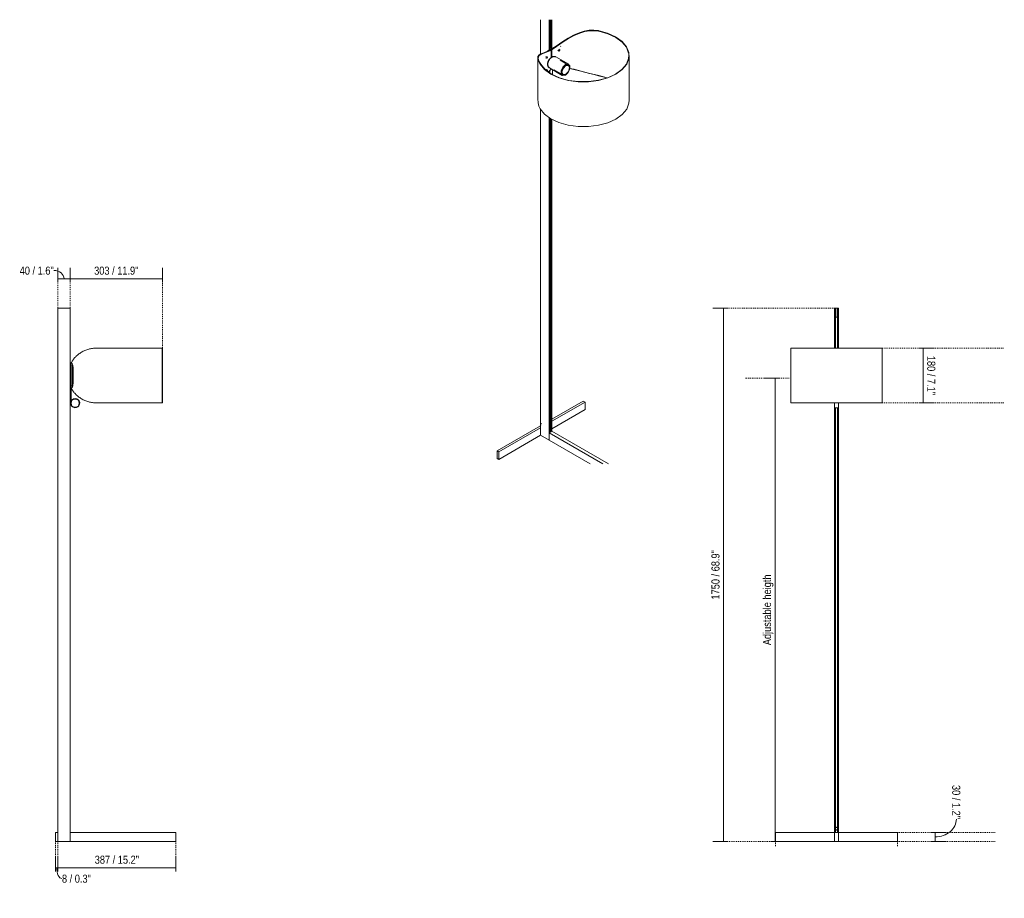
# Model space of a CAD drawing. Header units: millimetres. Extents: x -6717 to -3487, y -186 to 6812.
# Tile 1 of 2: x -6717 to -3487, y -186 to 2696. Entities that reach past the tile are written whole.
import ezdxf

# ---------------------------------------------------------------- set-up
doc = ezdxf.new("R2010")
doc.units = ezdxf.units.MM
doc.linetypes.add('Dash', pattern=[6, 3, -3])
doc.layers.add('A-ANNO-DIMS', color=7, linetype='Dash', lineweight=9, true_color=0xd2d2d2)
doc.layers.add('A-ANNO-DIMS-12', color=7, linetype='Continuous', lineweight=9)
doc.layers.add('E-LITE-EQPM', color=7, linetype='Continuous', lineweight=20)
doc.styles.add('Arial Narrow', font='ARIALN.TTF', dxfattribs={"height": 26.4})
doc.dimstyles.new('FARO_-_2_2mm_Arial_Narrow_mm_Inch_Left', dxfattribs={"dimscale": 304.8, "dimtxt": 27.018578, "dimasz": 0, "dimexe": 0.11811, "dimexo": 0.0625, "dimgap": 0.019685, "dimtad": 1, "dimdec": 0, "dimzin": 0, "dimdsep": 46, "dimtxsty": 'Arial Narrow', "dimblk1": 'NONE', "dimblk2": 'NONE', "dimsah": 1, "dimcen": 0.09, "dimadec": 0, "dimazin": 0, "dimtfac": 1, "dimtdec": 4, "dimtix": 1, "dimtmove": 1, "dimatfit": 3, "dimfxl": 0.03937, "dimfxlon": 1, "dimtvp": 1, "dimtolj": 1, "dimtzin": 0, "dimarcsym": 2})
doc.dimstyles.new('FARO_-_2_2mm_Arial_Narrow_mm_Inch_Left_1', dxfattribs={"dimscale": 304.8, "dimtxt": 27.018578, "dimasz": 0, "dimexe": 0.11811, "dimexo": 0.0625, "dimgap": 0.019685, "dimtad": 1, "dimdec": 0, "dimzin": 0, "dimdsep": 46, "dimtxsty": 'Arial Narrow', "dimblk1": 'NONE', "dimblk2": 'NONE', "dimsah": 1, "dimcen": 0.09, "dimadec": 0, "dimazin": 0, "dimtfac": 1, "dimtdec": 4, "dimtix": 1, "dimtmove": 0, "dimatfit": 3, "dimfxl": 0.03937, "dimfxlon": 1, "dimtvp": 1, "dimtolj": 1, "dimtzin": 0, "dimarcsym": 2})
doc.dimstyles.new('FARO_-_2_2mm_Arial_Narrow_mm_Inch_Right', dxfattribs={"dimscale": 304.8, "dimtxt": 27.018578, "dimasz": 0, "dimexe": 0.11811, "dimexo": 0.0625, "dimgap": 0.019685, "dimtad": 1, "dimdec": 0, "dimzin": 0, "dimdsep": 46, "dimtxsty": 'Arial Narrow', "dimblk1": 'NONE', "dimblk2": 'NONE', "dimsah": 1, "dimcen": 0.09, "dimadec": 0, "dimazin": 0, "dimtfac": 1, "dimtdec": 4, "dimtix": 1, "dimtmove": 0, "dimatfit": 3, "dimfxl": 0.03937, "dimfxlon": 1, "dimtvp": 1, "dimtolj": 1, "dimtzin": 0, "dimarcsym": 2})
doc.dimstyles.new('FARO_-_2_2mm_Arial_Narrow_mm_Inch_Right_1', dxfattribs={"dimscale": 304.8, "dimtxt": 27.018578, "dimasz": 0, "dimexe": 0.11811, "dimexo": 0.0625, "dimgap": 0.019685, "dimtad": 1, "dimdec": 0, "dimzin": 0, "dimdsep": 46, "dimtxsty": 'Arial Narrow', "dimblk1": 'NONE', "dimblk2": 'NONE', "dimsah": 1, "dimcen": 0.09, "dimadec": 0, "dimazin": 0, "dimtfac": 1, "dimtdec": 4, "dimtix": 1, "dimtmove": 1, "dimatfit": 3, "dimfxl": 0.03937, "dimfxlon": 1, "dimtvp": 1, "dimtolj": 1, "dimtzin": 0, "dimarcsym": 2})

# ---------------------------------------------------------------- blocks, each defined once
blk = doc.blocks.new('STANDUP - 57211-01 STAND UP Black and white floor lamp-460672-Alzado_PDF')
at = {"layer": 'E-LITE-EQPM'}
for p, q in [((-6591.7, 1750), (-6551.7, 1750)), ((-6591.7, 30), (-6591.7, 1750)), ((-6551.7, 0), (-6551.7, 1750)), ((-6248.9, 1619), (-6465.4, 1619)), ((-6249.5, 1440), (-6249.5, 1618)), ((-6248.9, 1439), (-6248.9, 1619)), ((-6551.7, 1570), (-6550.2, 1570)), ((-6548.3, 1570), (-6550.2, 1570)), ((-6550.2, 1570), (-6550.2, 1487.8)), ((-6548.9, 1564.1), (-6548.9, 1493.9)), ((-6546.8, 1570), (-6548.3, 1570)), ((-6550.2, 1525), (-6551.7, 1525)), ((-6543.6, 1508), (-6543.6, 1550)), ((-6542, 1550), (-6542, 1508)), ((-6551.7, 1515), (-6550.2, 1515)), ((-6550.2, 1490), (-6551.7, 1490)), ((-6550.2, 1487.3), (-6550.2, 1485)), ((-6550.1, 1488), (-6548.3, 1488)), ((-6548.7, 1485), (-6548.7, 1487.2)), ((-6548.3, 1488), (-6546.8, 1488)), ((-6550.2, 1485), (-6550.2, 1438)), ((-6548.7, 1444.5), (-6548.7, 1485)), ((-6592.4, 45.9), (-6592.4, 45.8)), ((-6592.4, 45.8), (-6592.4, 45.9)), ((-6592.4, 43.8), (-6592.4, 44.1)), ((-6592.4, 40), (-6592.4, 40)), ((-6592.4, 40), (-6592.4, 40)), ((-6592.4, 40), (-6592.4, 40)), ((-6592.4, 39), (-6592.4, 38)), ((-6592.4, 38), (-6592.4, 39)), ((-6591.7, 47.4), (-6591.9, 47.4)), ((-6591.9, 47.4), (-6591.9, 36.5)), ((-6591.9, 36.5), (-6591.7, 36.5)), ((-6591.7, 30), (-6600.1, 30)), ((-6600.1, 30), (-6600.1, 0)), ((-6591.7, 0), (-6591.7, 30)), ((-6551.7, 0), (-6591.7, 0)), ((-6551.6, 0), (-6551.6, 30)), ((-6205.1, 30), (-6551.6, 30)), ((-6205.1, 0), (-6551.6, 0)), ((-6205.1, 30), (-6205.1, 0)), ((-6591.7, 0), (-6600.1, 0))]:
    blk.add_line(p, q, dxfattribs=at)
at = {"layer": 'E-LITE-EQPM', "flags": 128}
for points in [[(-6547.9, 1534.4), (-6547.9, 1534.2), (-6547.9, 1533.9), (-6547.9, 1533.6), (-6547.9, 1533.3), (-6547.9, 1532.9), (-6547.9, 1532.6), (-6547.9, 1532.2), (-6547.9, 1531.8), (-6547.9, 1531.4), (-6547.9, 1530.9), (-6547.9, 1530.5)], [(-6547.9, 1522), (-6547.9, 1521.4), (-6547.9, 1520.8), (-6547.9, 1520.2), (-6547.9, 1519.5), (-6547.9, 1518.9), (-6547.9, 1518.3)], [(-6547.9, 1509.5), (-6547.9, 1509.3), (-6547.9, 1508.9), (-6547.9, 1508.4), (-6547.9, 1508), (-6547.9, 1507.6), (-6547.9, 1507.3), (-6547.9, 1506.9), (-6547.9, 1506.6), (-6547.9, 1506.3), (-6547.9, 1506), (-6547.9, 1505.7)], [(-6465.4, 1439), (-6433.7, 1439), (-6400.2, 1439), (-6366.6, 1439), (-6334.6, 1439), (-6305.9, 1439), (-6282, 1439), (-6263.9, 1439), (-6252.7, 1439), (-6248.9, 1439)], [(-6592.4, 46.1), (-6592.4, 46.2), (-6592.4, 46.3), (-6592.4, 46.3), (-6592.4, 46.4), (-6592.4, 46.5), (-6592.3, 46.6), (-6592.3, 46.6), (-6592.3, 46.7), (-6592.3, 46.8), (-6592.2, 46.9), (-6592.2, 46.9), (-6592.2, 47), (-6592.1, 47.1), (-6592.1, 47.2), (-6592, 47.2), (-6592, 47.3), (-6591.9, 47.4), (-6591.9, 47.4), (-6591.9, 47.4)], [(-6592.4, 44.7), (-6592.4, 44.8), (-6592.4, 44.9), (-6592.4, 45), (-6592.4, 45.1), (-6592.4, 45.2), (-6592.4, 45.3), (-6592.4, 45.4), (-6592.4, 45.5), (-6592.4, 45.6), (-6592.4, 45.7), (-6592.4, 45.7), (-6592.4, 45.8), (-6592.4, 45.9), (-6592.4, 45.9), (-6592.4, 45.9), (-6592.4, 46), (-6592.4, 46), (-6592.4, 46), (-6592.4, 46.1), (-6592.4, 46.1), (-6592.4, 46.1), (-6592.4, 46.1)], [(-6592.4, 46.1), (-6592.4, 46.1), (-6592.4, 46.1), (-6592.4, 46.1), (-6592.4, 46), (-6592.4, 46), (-6592.4, 46), (-6592.4, 45.9), (-6592.4, 45.9), (-6592.4, 45.8), (-6592.4, 45.8), (-6592.4, 45.7), (-6592.4, 45.6), (-6592.4, 45.5), (-6592.4, 45.5), (-6592.4, 45.4), (-6592.4, 45.3), (-6592.4, 45.2), (-6592.4, 45.1), (-6592.4, 45), (-6592.4, 44.8), (-6592.4, 44.7), (-6592.4, 44.6), (-6592.4, 44.5), (-6592.4, 44.3), (-6592.4, 44.2), (-6592.4, 44.1), (-6592.4, 43.9), (-6592.4, 43.8), (-6592.4, 43.6), (-6592.4, 43.5), (-6592.4, 43.3), (-6592.4, 43.2), (-6592.4, 43), (-6592.4, 42.8), (-6592.4, 42.7), (-6592.4, 42.5), (-6592.4, 42.3), (-6592.4, 42.2), (-6592.4, 42), (-6592.4, 41.8), (-6592.4, 41.7), (-6592.4, 41.5), (-6592.4, 41.4), (-6592.4, 41.2), (-6592.4, 41), (-6592.4, 40.9), (-6592.4, 40.7), (-6592.4, 40.6), (-6592.4, 40.4), (-6592.4, 40.3), (-6592.4, 40.1), (-6592.4, 40), (-6592.4, 39.8), (-6592.4, 39.7), (-6592.4, 39.5), (-6592.4, 39.4), (-6592.4, 39.3), (-6592.4, 39.2), (-6592.4, 39), (-6592.4, 38.9), (-6592.4, 38.8), (-6592.4, 38.7), (-6592.4, 38.6), (-6592.4, 38.5), (-6592.4, 38.4), (-6592.4, 38.4), (-6592.4, 38.3), (-6592.4, 38.2), (-6592.4, 38.1), (-6592.4, 38.1), (-6592.4, 38), (-6592.4, 38), (-6592.4, 38), (-6592.4, 37.9), (-6592.4, 37.9), (-6592.4, 37.9), (-6592.4, 37.9), (-6592.4, 37.9), (-6592.4, 37.9)], [(-6592.4, 40.9), (-6592.4, 41.1), (-6592.4, 41.3), (-6592.4, 41.4), (-6592.4, 41.6), (-6592.4, 41.8), (-6592.4, 41.9)], [(-6592.4, 37.9), (-6592.4, 37.9), (-6592.4, 37.9), (-6592.4, 37.9), (-6592.4, 37.9), (-6592.4, 37.9), (-6592.4, 38), (-6592.4, 38), (-6592.4, 38.1), (-6592.4, 38.1), (-6592.4, 38.2), (-6592.4, 38.2), (-6592.4, 38.3), (-6592.4, 38.4), (-6592.4, 38.5), (-6592.4, 38.6), (-6592.4, 38.7), (-6592.4, 38.8), (-6592.4, 38.9), (-6592.4, 39), (-6592.4, 39.1), (-6592.4, 39.2), (-6592.4, 39.3), (-6592.4, 39.5), (-6592.4, 39.6), (-6592.4, 39.7)], [(-6591.9, 36.5), (-6591.9, 36.6), (-6592, 36.6), (-6592, 36.7), (-6592.1, 36.7), (-6592.1, 36.8), (-6592.1, 36.9), (-6592.2, 37), (-6592.2, 37), (-6592.3, 37.1), (-6592.3, 37.2), (-6592.3, 37.3), (-6592.3, 37.3), (-6592.3, 37.4), (-6592.4, 37.5), (-6592.4, 37.6), (-6592.4, 37.7), (-6592.4, 37.7), (-6592.4, 37.8), (-6592.4, 37.9)]]:
    blk.add_lwpolyline(points, dxfattribs=at)
at = {"layer": 'E-LITE-EQPM'}
for radius, start, end in [(15, 180, 154.1581), (13.5, 0, 180), (13.5, 180, 0)]:
    blk.add_arc((-6535.2, 1438), radius, start, end, dxfattribs=at)
for points in [[(-6490.7, 1615.6), (-6495.2, 1614.4), (-6503.6, 1611.6), (-6511, 1607.6), (-6514.4, 1605.4)], [(-6465.4, 1619), (-6469.9, 1618.8), (-6478.7, 1618.1), (-6486.8, 1616.6), (-6490.7, 1615.6)], [(-6514.4, 1605.4), (-6518.4, 1602.9), (-6525.9, 1597.8), (-6535, 1589.6), (-6539.6, 1584), (-6541.5, 1581.1)], [(-6550.2, 1487.3), (-6550.2, 1487.4), (-6550.2, 1487.7), (-6550.1, 1487.9), (-6550.1, 1488), (-6550.1, 1488)], [(-6548.6, 1488), (-6548.6, 1488), (-6548.6, 1487.9), (-6548.7, 1487.7), (-6548.7, 1487.4), (-6548.7, 1487.2)], [(-6541.5, 1476.8), (-6539.6, 1473.9), (-6535, 1468.3), (-6525.9, 1460.1), (-6518.4, 1455), (-6514.4, 1452.5)], [(-6514.4, 1452.5), (-6511, 1450.3), (-6503.6, 1446.4), (-6495.2, 1443.5), (-6490.7, 1442.3)], [(-6490.7, 1442.3), (-6486.8, 1441.3), (-6478.7, 1439.8), (-6469.9, 1439.1), (-6465.4, 1439)]]:
    blk.add_open_spline(points, degree=3, dxfattribs=at)
for points, knots in [([(-6541.5, 1581.1), (-6542.8, 1579.1), (-6545.1, 1575.6), (-6547.4, 1572), (-6548.2, 1570.4), (-6548.5, 1569.8)], [0, 0, 0, 0, 0.3333333, 0.6666667, 0.9210966, 0.9210966, 0.9210966, 0.9210966]), ([(-6543.6, 1550), (-6543.6, 1551.5), (-6543.7, 1554.5), (-6544.1, 1558.8), (-6544.8, 1562.6), (-6545.8, 1566.3), (-6547.1, 1569.2), (-6547.9, 1569.9), (-6548.3, 1570)], [0, 0, 0, 0, 0.142857, 0.285714, 0.428571, 0.571429, 0.785714, 1, 1, 1, 1]), ([(-6546.8, 1570), (-6546.5, 1570), (-6546, 1569.6), (-6545.3, 1568.6), (-6545, 1567.8), (-6544.9, 1567.7)], [0, 0, 0, 0, 0.1428571, 0.2857143, 0.3097412, 0.3097412, 0.3097412, 0.3097412]), ([(-6544.9, 1567.5), (-6544.3, 1566.3), (-6543.3, 1563.1), (-6542.2, 1556.8), (-6542, 1552.3), (-6542, 1550)], [0.3187561, 0.3187561, 0.3187561, 0.3187561, 0.5714286, 0.7857143, 1, 1, 1, 1]), ([(-6548.5, 1488.1), (-6548.2, 1487.5), (-6547.4, 1486), (-6545.1, 1482.3), (-6542.8, 1478.8), (-6541.5, 1476.8)], [0.0789733, 0.0789733, 0.0789733, 0.0789733, 0.3333333, 0.6666667, 1, 1, 1, 1]), ([(-6548.3, 1488), (-6548.1, 1488), (-6547.5, 1488.3), (-6546.3, 1490.3), (-6544.9, 1494.5), (-6543.8, 1501.2), (-6543.6, 1505.6), (-6543.6, 1508)], [0, 0, 0, 0, 0.142857, 0.285714, 0.571429, 0.785714, 1, 1, 1, 1]), ([(-6544.9, 1490.3), (-6545.1, 1489.8), (-6545.8, 1488.5), (-6546.4, 1488), (-6546.8, 1488)], [0.6903525, 0.6903525, 0.6903525, 0.6903525, 0.7857143, 1, 1, 1, 1]), ([(-6542, 1508), (-6542, 1506.4), (-6542.1, 1503.4), (-6542.6, 1499.1), (-6543.3, 1495.3), (-6544.1, 1492.4), (-6544.6, 1490.9), (-6544.9, 1490.4)], [0, 0, 0, 0, 0.1428571, 0.2857143, 0.4285714, 0.5714286, 0.6809714, 0.6809714, 0.6809714, 0.6809714])]:
    blk.add_open_spline(points, degree=3, knots=knots, dxfattribs=at)
blk = doc.blocks.new('STANDUP - 57211-01 STAND UP Black and white floor lamp-460672-00 Isometrico PDF')
at = {"layer": 'E-LITE-EQPM', "lineweight": 15}
for p, q in [((-7013.9, 2583.9), (-7013.9, 2696.3)), ((-6985.6, 2596.9), (-6985.6, 2696.3)), ((-6983.1, 2598.4), (-6983.1, 2696.3)), ((-6980.1, 2602.7), (-6980.1, 2696.3)), ((-6979, 2602), (-6979, 2696.3)), ((-6976.4, 2696.3), (-6976.4, 2602.3)), ((-6886, 2653.1), (-6886.9, 2653.6)), ((-6885.3, 2652.4), (-6885, 2652.2)), ((-6824.9, 2660.5), (-6823.3, 2659.6)), ((-6823.2, 2658.7), (-6822.5, 2658.3)), ((-6940.1, 2624.3), (-6940.9, 2624.8)), ((-6939.7, 2623.7), (-6939.4, 2623.5)), ((-7006.7, 2586.7), (-7005.9, 2586.3)), ((-7005.9, 2585.2), (-7006.1, 2585.3)), ((-6984.2, 2596.5), (-6986.6, 2595)), ((-6974.6, 2603.3), (-6985.3, 2597.1)), ((-6984.4, 2595.9), (-6984.2, 2596)), ((-6984.2, 2596.5), (-6973.5, 2602.7)), ((-6984.2, 2596), (-6984.2, 2596.5)), ((-6983.1, 2599.8), (-6981.8, 2599.1)), ((-6981.8, 2599.1), (-6978.1, 2601.3)), ((-6978.1, 2601.3), (-6980.2, 2602.5)), ((-6979.5, 2595.7), (-6980.1, 2596)), ((-6979.3, 2596.7), (-6980, 2597.2)), ((-6978.7, 2572.6), (-6978.7, 2593.9)), ((-6977.3, 2594.7), (-6977.3, 2573.6)), ((-6973.5, 2602.7), (-6970.7, 2604.2)), ((-6973.5, 2602.7), (-6973.5, 2602.2)), ((-6973.5, 2602.2), (-6973.3, 2602.3)), ((-6956.8, 2596.1), (-6953.8, 2593.5)), ((-6954.2, 2594.6), (-6952.1, 2593.3)), ((-6950.5, 2597.3), (-6953.4, 2599.9)), ((-6952.2, 2593.3), (-6951.8, 2593.4)), ((-6950.1, 2595.3), (-6950.1, 2595.7)), ((-6947.7, 2608.8), (-6948.8, 2609.4)), ((-7022.9, 2571.6), (-7022.9, 2438.3)), ((-7022.3, 2575.4), (-7021.4, 2574.9)), ((-7022.3, 2570.6), (-7022.3, 2439.4)), ((-7021.1, 2573.6), (-7021.5, 2573.9)), ((-7020, 2562.8), (-7017.6, 2557)), ((-6998.1, 2571.3), (-6993.6, 2569.5)), ((-6991.8, 2574.3), (-6996.3, 2576)), ((-6994.1, 2570.7), (-6992.7, 2569.8)), ((-6993.1, 2569.6), (-6992.5, 2569.9)), ((-6991.2, 2573.3), (-6991.5, 2573.9)), ((-6921.6, 2550), (-6964, 2574.5)), ((-6921.9, 2547.6), (-6949.9, 2563.8)), ((-6723.5, 2432.3), (-6723.5, 2577.6)), ((-6722.9, 2431.5), (-6722.9, 2578.5)), ((-7015, 2550.7), (-7013.4, 2549.8)), ((-6991.8, 2531.8), (-6996.3, 2533.5)), ((-6991.2, 2530.8), (-6991.5, 2531.4)), ((-6989.4, 2524.8), (-6983.5, 2530.1)), ((-6989.2, 2524.7), (-6983.7, 2529.5)), ((-6985.6, 2522.3), (-6985.6, 2527.7)), ((-6985, 2538.1), (-6942.6, 2513.6)), ((-6984.6, 2528.7), (-6984.5, 2528.2)), ((-6984.5, 2528.2), (-6984.5, 2521.6)), ((-6983.5, 2521), (-6983.5, 2527.6)), ((-6974.3, 2532.2), (-6974.3, 2515.5)), ((-6968.7, 2531.3), (-6940.6, 2515.1)), ((-6932.1, 2515.3), (-6931.1, 2516.1)), ((-6795.7, 2505), (-6823.3, 2512.6)), ((-6822.5, 2513), (-6794.8, 2505.3)), ((-7013.9, 1357.1), (-7013.9, 2402.1)), ((-6985.6, 1316.3), (-6985.6, 2374.5)), ((-6983.1, 1342.3), (-6983.1, 2372.8)), ((-6980.1, 1343.9), (-6980.1, 2370.9)), ((-6979, 1344.6), (-6979, 2370.3)), ((-6976.4, 2368.9), (-6976.4, 1346.1)), ((-6976.4, 1385.6), (-6873.8, 1444.9)), ((-6867.9, 1441.4), (-6976.4, 1378.8)), ((-6873.8, 1444.9), (-6867.9, 1441.4)), ((-6867.9, 1441.4), (-6867.9, 1416.9)), ((-6867.9, 1416.9), (-6976.4, 1354.3)), ((-7156.6, 1281.6), (-7013.9, 1364)), ((-7013.9, 1357.1), (-7150.7, 1278.1)), ((-7013.9, 1357.1), (-7013.9, 1332.6)), ((-7012.1, 1364.9), (-7011.6, 1364.6)), ((-7013.9, 1332.6), (-7150.7, 1253.6)), ((-6985.6, 1316.3), (-7013.9, 1332.6)), ((-6985.5, 1340.8), (-6976.3, 1346.1)), ((-6985.5, 1316.3), (-6985.5, 1340.8)), ((-6809.1, 1238.9), (-6985.5, 1340.8)), ((-6976.3, 1346.1), (-6790.7, 1238.9)), ((-6851.5, 1238.9), (-6985.5, 1316.3)), ((-7150.7, 1278.1), (-7156.6, 1281.6)), ((-7156.6, 1281.6), (-7156.6, 1257.1)), ((-7150.7, 1253.6), (-7150.7, 1278.1)), ((-7150.7, 1253.6), (-7156.6, 1257.1))]:
    blk.add_line(p, q, dxfattribs=at)
for points in [[(-6940.9, 2624.8, 0), (-6923.7, 2636, 0), (-6905.7, 2645.7, 0), (-6886.9, 2653.6, 0)], [(-6886, 2653.1, 0), (-6904.8, 2645.2, 0), (-6922.9, 2635.5, 0), (-6940.1, 2624.3, 0)], [(-6885, 2652.2, 0), (-6903.9, 2644.3, 0), (-6922.1, 2634.7, 0), (-6939.4, 2623.5, 0)], [(-6886.9, 2653.6, 0), (-6870.7, 2658.8, 0), (-6854, 2661.6, 0)], [(-6852.9, 2660.9, 0), (-6869.6, 2658.2, 0), (-6886, 2653.1, 0)], [(-6851.9, 2659.9, 0), (-6868.7, 2657.2, 0), (-6885, 2652.2, 0)], [(-6854, 2661.6, 0), (-6839.4, 2662, 0), (-6824.9, 2660.5, 0)], [(-6823.3, 2659.6, 0), (-6838, 2661.2, 0), (-6852.9, 2660.9, 0)], [(-6822.5, 2658.3, 0), (-6837.1, 2660.1, 0), (-6851.9, 2659.9, 0)], [(-6766.9, 2517.2, 0), (-6745.8, 2532.5, 0), (-6731.2, 2550, 0), (-6723.8, 2569.1, 0), (-6724, 2588.6, 0), (-6731.7, 2607.5, 0), (-6746.5, 2625.1, 0), (-6767.8, 2640.2, 0), (-6794.3, 2652.2, 0), (-6824.9, 2660.5, 0)], [(-6823.3, 2659.6, 0), (-6793.3, 2651.2, 0), (-6767.3, 2639.1, 0), (-6746.6, 2624.1, 0), (-6732.2, 2606.7, 0), (-6724.9, 2588, 0)], [(-6725.2, 2586.9, 0), (-6732.4, 2605.6, 0), (-6746.6, 2622.8, 0), (-6767.1, 2637.9, 0), (-6792.8, 2649.9, 0), (-6822.5, 2658.3, 0)], [(-6973.3, 2602.3, 0), (-6962.8, 2609.3, 0), (-6952, 2616.9, 0), (-6940.9, 2624.8, 0)], [(-6940.1, 2624.3, 0), (-6951.2, 2616.4, 0), (-6962.1, 2608.9, 0), (-6972.6, 2601.9, 0)], [(-6939.4, 2623.5, 0), (-6950.6, 2615.6, 0), (-6961.6, 2608.1, 0), (-6972.2, 2601, 0)], [(-7022.3, 2575.4, 0), (-7019.3, 2580, 0), (-7014.1, 2583.8, 0), (-7006.7, 2586.7, 0)], [(-7005.9, 2586.3, 0), (-7013.3, 2583.3, 0), (-7018.5, 2579.5, 0), (-7021.4, 2574.9, 0)], [(-7005.9, 2585.2, 0), (-7013.2, 2582.2, 0), (-7018.3, 2578.3, 0), (-7021.1, 2573.6, 0)], [(-7006.7, 2586.7, 0), (-7000.5, 2588.9, 0), (-6993, 2591.9, 0), (-6984.4, 2595.9, 0)], [(-6983.7, 2595.5, 0), (-6992.3, 2591.5, 0), (-6999.7, 2588.4, 0), (-7005.9, 2586.3, 0)], [(-6983.5, 2594.5, 0), (-6992.2, 2590.4, 0), (-6999.6, 2587.3, 0), (-7005.9, 2585.2, 0)], [(-6992.4, 2592.2, 0), (-6991, 2593.3, 0), (-6985.3, 2597.1, 0)], [(-6981.6, 2596.6, 0), (-6982.7, 2596, 0), (-6983.7, 2595.5, 0)], [(-6981.3, 2595.6, 0), (-6982.4, 2595, 0), (-6983.5, 2594.5, 0)], [(-6978.3, 2594.5, 0), (-6978.4, 2595.3, 0), (-6978.6, 2596, 0), (-6979, 2596.5, 0), (-6979.5, 2596.8, 0), (-6980.2, 2597, 0), (-6980.8, 2596.9, 0), (-6981.6, 2596.6, 0)], [(-6978.7, 2593.9, 0), (-6978.8, 2594.5, 0), (-6979, 2595.1, 0), (-6979.3, 2595.5, 0), (-6979.7, 2595.8, 0), (-6980.2, 2595.9, 0), (-6980.8, 2595.8, 0), (-6981.3, 2595.6, 0)], [(-6974.9, 2600.4, 0), (-6975.7, 2599.9, 0), (-6976.4, 2599.1, 0), (-6977.1, 2598.3, 0), (-6977.6, 2597.3, 0), (-6978, 2596.4, 0), (-6978.2, 2595.4, 0), (-6978.3, 2594.5, 0)], [(-6974.6, 2599.5, 0), (-6975.2, 2599, 0), (-6975.8, 2598.4, 0), (-6976.3, 2597.8, 0), (-6976.7, 2597, 0), (-6977.1, 2596.2, 0), (-6977.2, 2595.4, 0), (-6977.3, 2594.7, 0)], [(-6972.6, 2601.9, 0), (-6973.8, 2601.2, 0), (-6974.9, 2600.4, 0)], [(-6965.1, 2607.8, 0), (-6967.9, 2606.6, 0), (-6974.6, 2603.3, 0)], [(-6972.2, 2601, 0), (-6973.4, 2600.2, 0), (-6974.6, 2599.5, 0)], [(-6950, 2596.2, 0), (-6952.1, 2597.4, 0), (-6954.2, 2594.6, 0)], [(-6950.1, 2595.7, 0), (-6951.8, 2596.7, 0), (-6953.4, 2594.4, 0)], [(-6953.4, 2594.4, 0), (-6951.8, 2593.4, 0), (-6950.1, 2595.7, 0)], [(-7021.8, 2564.8, 0), (-7022.9, 2570.9, 0), (-7022.3, 2575.4, 0)], [(-7021.4, 2574.9, 0), (-7021.9, 2570.3, 0), (-7020.6, 2564.1, 0)], [(-7015, 2550.7, 0), (-7019.1, 2558.2, 0), (-7021.8, 2564.8, 0)], [(-7021.1, 2573.6, 0), (-7021.5, 2569, 0), (-7020.1, 2562.9, 0)], [(-7020.6, 2564.1, 0), (-7017.8, 2557.4, 0), (-7013.4, 2549.8, 0)], [(-6991.3, 2573.1, 0), (-6992.7, 2574, 0), (-6994.1, 2570.7, 0)], [(-6991.1, 2572.7, 0), (-6992.2, 2573.3, 0), (-6993.3, 2570.7, 0)], [(-6993.3, 2570.7, 0), (-6992.2, 2570.1, 0), (-6991.1, 2572.7, 0)], [(-6985, 2538.1, 0), (-6985.7, 2538.5, 0), (-6986.2, 2538.9, 0), (-6986.8, 2539.4, 0), (-6987.3, 2539.9, 0), (-6987.8, 2540.4, 0), (-6988.3, 2541, 0), (-6988.7, 2541.6, 0), (-6989, 2542.2, 0), (-6989.4, 2542.8, 0), (-6989.7, 2543.4, 0), (-6989.9, 2544.1, 0), (-6990.2, 2544.7, 0), (-6990.4, 2545.4, 0), (-6990.5, 2546, 0), (-6990.7, 2546.7, 0), (-6990.8, 2547.4, 0), (-6990.9, 2548.1, 0), (-6990.9, 2548.8, 0), (-6990.9, 2549.5, 0), (-6990.9, 2550.2, 0), (-6990.9, 2550.9, 0), (-6990.9, 2551.6, 0), (-6990.8, 2552.3, 0), (-6990.7, 2553, 0), (-6990.6, 2553.7, 0), (-6990.5, 2554.4, 0), (-6990.3, 2555.1, 0), (-6990.2, 2555.8, 0), (-6990, 2556.5, 0), (-6989.8, 2557.2, 0), (-6989.5, 2557.9, 0), (-6989.3, 2558.6, 0), (-6989, 2559.3, 0), (-6988.7, 2560, 0), (-6988.4, 2560.7, 0), (-6988.1, 2561.3, 0), (-6987.8, 2562, 0), (-6987.5, 2562.7, 0), (-6987.1, 2563.3, 0), (-6986.7, 2564, 0), (-6986.3, 2564.6, 0), (-6985.9, 2565.2, 0), (-6985.5, 2565.9, 0), (-6985.1, 2566.5, 0), (-6984.6, 2567.1, 0), (-6984.1, 2567.6, 0), (-6983.7, 2568.2, 0), (-6983.2, 2568.8, 0), (-6982.7, 2569.3, 0), (-6982.2, 2569.8, 0), (-6981.7, 2570.3, 0), (-6981.1, 2570.8, 0), (-6980.6, 2571.3, 0), (-6980, 2571.8, 0), (-6979.5, 2572.2, 0), (-6978.9, 2572.6, 0), (-6978.3, 2573, 0), (-6977.7, 2573.4, 0), (-6977.2, 2573.7, 0)], [(-6984.6, 2538.8, 0), (-6985.2, 2539.2, 0), (-6985.8, 2539.6, 0), (-6986.3, 2540, 0), (-6986.8, 2540.5, 0), (-6987.2, 2541, 0), (-6987.6, 2541.5, 0), (-6988, 2542, 0), (-6988.4, 2542.6, 0), (-6988.7, 2543.2, 0), (-6988.9, 2543.7, 0), (-6989.2, 2544.3, 0), (-6989.4, 2545, 0), (-6989.6, 2545.6, 0), (-6989.8, 2546.2, 0), (-6989.9, 2546.9, 0), (-6990, 2547.5, 0), (-6990.1, 2548.2, 0), (-6990.1, 2548.8, 0), (-6990.1, 2549.5, 0), (-6990.1, 2550.2, 0), (-6990.1, 2550.8, 0), (-6990.1, 2551.5, 0), (-6990, 2552.2, 0), (-6989.9, 2552.9, 0), (-6989.8, 2553.5, 0), (-6989.7, 2554.2, 0), (-6989.6, 2554.9, 0), (-6989.4, 2555.6, 0), (-6989.2, 2556.3, 0), (-6989, 2557, 0), (-6988.8, 2557.6, 0), (-6988.5, 2558.3, 0), (-6988.3, 2559, 0), (-6988, 2559.7, 0), (-6987.7, 2560.3, 0), (-6987.4, 2561, 0), (-6987.1, 2561.6, 0), (-6986.7, 2562.3, 0), (-6986.4, 2562.9, 0), (-6986, 2563.6, 0), (-6985.6, 2564.2, 0), (-6985.2, 2564.8, 0), (-6984.8, 2565.4, 0), (-6984.4, 2566, 0), (-6984, 2566.6, 0), (-6983.5, 2567.1, 0), (-6983.1, 2567.7, 0), (-6982.6, 2568.2, 0), (-6982.1, 2568.7, 0), (-6981.6, 2569.3, 0), (-6981.1, 2569.8, 0), (-6980.6, 2570.2, 0), (-6980.1, 2570.7, 0), (-6979.5, 2571.1, 0), (-6979, 2571.6, 0), (-6978.4, 2572, 0), (-6977.9, 2572.3, 0), (-6977.3, 2572.7, 0), (-6976.8, 2573, 0)], [(-6964, 2574.5, 0), (-6964.7, 2574.8, 0), (-6965.3, 2575.1, 0), (-6966, 2575.4, 0), (-6966.7, 2575.6, 0), (-6967.4, 2575.7, 0), (-6968.1, 2575.9, 0), (-6968.8, 2575.9, 0), (-6969.6, 2575.9, 0), (-6970.3, 2575.9, 0), (-6970.9, 2575.9, 0), (-6971.6, 2575.8, 0), (-6972.3, 2575.6, 0), (-6973, 2575.5, 0), (-6973.7, 2575.3, 0), (-6974.3, 2575.1, 0), (-6974.9, 2574.8, 0), (-6975.6, 2574.6, 0), (-6976.2, 2574.3, 0), (-6976.8, 2573.9, 0), (-6977.2, 2573.7, 0)], [(-6964.4, 2573.8, 0), (-6965, 2574.1, 0), (-6965.6, 2574.4, 0), (-6966.3, 2574.6, 0), (-6966.9, 2574.8, 0), (-6967.6, 2575, 0), (-6968.2, 2575.1, 0), (-6968.9, 2575.1, 0), (-6969.6, 2575.1, 0), (-6970.2, 2575.1, 0), (-6970.9, 2575.1, 0), (-6971.5, 2575, 0), (-6972.2, 2574.9, 0), (-6972.8, 2574.7, 0), (-6973.4, 2574.5, 0), (-6974, 2574.3, 0), (-6974.6, 2574.1, 0), (-6975.2, 2573.8, 0), (-6975.8, 2573.5, 0), (-6976.4, 2573.2, 0), (-6976.8, 2573, 0)], [(-6723.9, 2578.5, 0), (-6724.9, 2568.7, 0), (-6732.3, 2550, 0), (-6746.8, 2532.7, 0), (-6767.6, 2517.6, 0)], [(-6728.1, 2558.4, 0), (-6725.3, 2567.8, 0), (-6724.3, 2577.7, 0)], [(-6766.9, 2517.2, 0), (-6793.3, 2505.1, 0), (-6823.7, 2496.6, 0), (-6856.7, 2492.4, 0), (-6890.5, 2492.4, 0), (-6923.3, 2496.9, 0), (-6953.7, 2505.5, 0), (-6979.9, 2517.7, 0), (-7000.7, 2533.1, 0), (-7015, 2550.7, 0)], [(-7013.4, 2549.8, 0), (-6998.9, 2532.5, 0), (-6978.1, 2517.5, 0), (-6952, 2505.5, 0), (-6921.9, 2497.2, 0), (-6889.4, 2493, 0), (-6856.1, 2493, 0), (-6823.6, 2497.3, 0), (-6793.6, 2505.6, 0), (-6767.6, 2517.6, 0)], [(-6991.3, 2530.7, 0), (-6992.7, 2531.5, 0), (-6994.1, 2528.5, 0)], [(-6991.1, 2530.2, 0), (-6992.2, 2530.9, 0), (-6993.3, 2528.3, 0)], [(-6993.3, 2528.3, 0), (-6992.2, 2527.6, 0), (-6991.1, 2530.2, 0)], [(-6983.5, 2527.6, 0), (-6983.5, 2528.1, 0), (-6983.7, 2528.5, 0), (-6983.9, 2528.8, 0), (-6984.2, 2529, 0)], [(-6983.7, 2529.5, 0), (-6982.7, 2530.3, 0), (-6981.6, 2531.1, 0)], [(-6983.5, 2530.1, 0), (-6982.4, 2530.9, 0), (-6981.3, 2531.7, 0)], [(-6981.6, 2531.1, 0), (-6980.8, 2531.7, 0), (-6980.2, 2532.4, 0), (-6979.5, 2533.3, 0), (-6979, 2534.3, 0), (-6978.8, 2534.8, 0)], [(-6981.3, 2531.7, 0), (-6980.8, 2532.2, 0), (-6980.2, 2532.8, 0), (-6979.7, 2533.5, 0), (-6979.3, 2534.3, 0), (-6979, 2534.9, 0)], [(-6932.1, 2548.3, 0), (-6942.2, 2537.7, 0), (-6946.4, 2523.6, 0), (-6942.2, 2514.3, 0), (-6932.1, 2515.3, 0)], [(-6932.1, 2549, 0), (-6940.9, 2540.7, 0), (-6946.3, 2529, 0), (-6946.3, 2518.4, 0), (-6940.9, 2512.9, 0), (-6932.1, 2514.7, 0)], [(-6931.2, 2546.6, 0), (-6940.6, 2536.7, 0), (-6944.5, 2523.7, 0), (-6940.6, 2515.1, 0), (-6931.2, 2516, 0)], [(-6931.2, 2545.6, 0), (-6940, 2536.4, 0), (-6943.6, 2524.2, 0), (-6940, 2516.2, 0), (-6931.2, 2517, 0)], [(-6932.1, 2514.7, 0), (-6923.4, 2523, 0), (-6918, 2534.7, 0), (-6918, 2545.3, 0), (-6923.4, 2550.7, 0), (-6932.1, 2549, 0)], [(-6917.9, 2539.1, 0), (-6917.8, 2540.1, 0), (-6922, 2549.3, 0), (-6932.1, 2548.3, 0)], [(-6931.2, 2516, 0), (-6921.9, 2525.9, 0), (-6918, 2539, 0), (-6921.9, 2547.6, 0), (-6931.2, 2546.6, 0)], [(-6931.2, 2517, 0), (-6922.5, 2526.3, 0), (-6918.9, 2538.5, 0), (-6922.5, 2546.5, 0), (-6931.2, 2545.6, 0)], [(-6918, 2535.6, 0), (-6904.8, 2532.8, 0), (-6886, 2528.2, 0)], [(-6917.9, 2536.3, 0), (-6903.9, 2533.4, 0), (-6885, 2528.8, 0)], [(-6886, 2528.2, 0), (-6869.7, 2523.7, 0), (-6852.9, 2519.5, 0)], [(-6885, 2528.8, 0), (-6868.6, 2524.2, 0), (-6851.9, 2519.9, 0)], [(-6851.9, 2519.9, 0), (-6837.1, 2516.4, 0), (-6822.5, 2513, 0)], [(-6852.9, 2519.5, 0), (-6838, 2516, 0), (-6823.3, 2512.6, 0)], [(-7022.9, 2438.6, 0), (-7022.9, 2436.4, 0), (-7021.8, 2423.3, 0)], [(-7021.8, 2423.3, 0), (-7019.1, 2413, 0), (-7015, 2403.7, 0)], [(-6722.9, 2431.9, 0), (-6723.8, 2422.1, 0), (-6731.2, 2403.1, 0), (-6745.8, 2385.5, 0), (-6766.9, 2370.2, 0)], [(-7015, 2403.7, 0), (-7000.7, 2386.1, 0), (-6979.9, 2370.8, 0), (-6953.7, 2358.5, 0), (-6923.3, 2349.9, 0), (-6890.5, 2345.5, 0), (-6856.7, 2345.4, 0), (-6823.7, 2349.7, 0), (-6793.3, 2358.1, 0), (-6766.9, 2370.2, 0)], [(-7013.2, 1367.9, 0), (-7013.2, 1368.1, 0), (-7013.2, 1368.3, 0), (-7013.2, 1368.5, 0), (-7013.1, 1368.7, 0), (-7013.1, 1368.9, 0), (-7013, 1369.1, 0), (-7013, 1369.3, 0), (-7012.9, 1369.5, 0), (-7012.9, 1369.7, 0), (-7012.8, 1369.9, 0), (-7012.7, 1370.1, 0), (-7012.6, 1370.3, 0), (-7012.5, 1370.5, 0), (-7012.5, 1370.6, 0), (-7012.4, 1370.8, 0), (-7012.3, 1371, 0), (-7012.2, 1371.2, 0), (-7012, 1371.4, 0), (-7011.9, 1371.6, 0), (-7011.8, 1371.7, 0), (-7011.7, 1371.9, 0), (-7011.6, 1372.1, 0), (-7011.5, 1372.3, 0)]]:
    blk.add_polyline3d(points, dxfattribs=at)
blk = doc.blocks.new('STANDUP - 57211-01 STAND UP Black and white floor lamp-460672-Frontal_PDF')
at = {"layer": 'E-LITE-EQPM'}
for p, q in [((-3327.4, 1750), (-3323.8, 1750)), ((-3327.4, 1619), (-3327.4, 1750)), ((-3323.8, 1619), (-3323.8, 1750)), ((-3323.7, 1750), (-3318.1, 1750)), ((-3323.7, 1720), (-3323.7, 1750)), ((-3318.1, 1750), (-3318.1, 1720)), ((-3318, 1750), (-3314.4, 1750)), ((-3318, 1619), (-3318, 1750)), ((-3314.4, 1750), (-3314.4, 1619)), ((-3318.1, 1720), (-3323.7, 1720)), ((-3470.9, 1619), (-3470.9, 1439)), ((-3320.9, 1619), (-3470.9, 1619)), ((-3470.3, 1618), (-3470.3, 1440)), ((-3320.9, 1619), (-3170.9, 1619)), ((-3171.5, 1440), (-3171.5, 1618)), ((-3170.9, 1439), (-3170.9, 1619)), ((-3327.4, 1423), (-3327.4, 1439)), ((-3327.4, 1423), (-3314.4, 1423)), ((-3327.4, 30), (-3327.4, 1423)), ((-3323.8, 30), (-3323.8, 1423)), ((-3318, 30), (-3318, 1423)), ((-3314.4, 1439), (-3314.4, 1423)), ((-3314.4, 1423), (-3314.4, 30)), ((-3520.9, 0), (-3520.9, 30)), ((-3327.4, 30), (-3520.9, 30)), ((-3327.4, 0), (-3520.9, 0)), ((-3314.4, 30), (-3327.4, 30)), ((-3327.4, 30), (-3327.4, 0)), ((-3327.4, 0), (-3314.4, 0)), ((-3120.9, 30), (-3314.4, 30)), ((-3314.4, 0), (-3314.4, 30)), ((-3120.9, 0), (-3314.4, 0)), ((-3120.9, 30), (-3120.9, 0))]:
    blk.add_line(p, q, dxfattribs=at)
at = {"layer": 'E-LITE-EQPM', "flags": 128}
for points in [[(-3470.9, 1439), (-3467.4, 1439), (-3456.5, 1439), (-3438.6, 1439), (-3414.9, 1439), (-3386.3, 1439), (-3354.5, 1439), (-3320.9, 1439)], [(-3170.9, 1439), (-3174.4, 1439), (-3185.4, 1439), (-3203.2, 1439), (-3227, 1439), (-3255.5, 1439), (-3287.4, 1439), (-3320.9, 1439)]]:
    blk.add_lwpolyline(points, dxfattribs=at)
at = {"layer": 'E-LITE-EQPM'}
for radius, start, end in [(4.53, 90, 131.5256), (3.98, 90, 138.7716), (3.98, 221.2284, 270), (4.53, 228.4744, 270), (4.53, 90, 130.1847), (4.53, 229.8153, 270), (4.53, 48.4744, 90), (4.53, 49.8153, 90), (3.98, 41.2284, 90), (3.98, 270, 318.7716), (4.53, 270, 311.5256), (4.53, 270, 310.1847)]:
    blk.add_arc((-3320.9, 42), radius, start, end, dxfattribs=at)
blk = doc.blocks.new('DIMBLOCK1-Alzado_PDF')
at = {"layer": 'A-ANNO-DIMS-12', "transparency": 16777216}
for p, q in [((-6591.7, 1834), (-6591.7, 1882)), ((-6551.7, 1834), (-6551.7, 1882)), ((-6591.7, 1846), (-6551.7, 1846)), ((-6591.7, 1846), (-6591.7, 1834)), ((-6551.7, 1846), (-6551.7, 1834))]:
    blk.add_line(p, q, dxfattribs=at)
blk.add_ellipse((-6605.3, 1846), major_axis=(33.6, 0), ratio=0.816505, start_param=0, end_param=1.570796, dxfattribs=at)
at = {"layer": 'A-ANNO-DIMS-12', "color": 0, "transparency": 16777216, "insert": (-6717.3, 1886.1), "char_height": 26.4, "width": 134.321, "attachment_point": 1, "line_spacing_factor": 0.974696, "style": 'Arial Narrow'}
blk.add_mtext('40 / 1.6"', dxfattribs=at)
blk = doc.blocks.new('_None')
blk = doc.blocks.new('DIMBLOCK2-Alzado_PDF')
at = {"layer": 'A-ANNO-DIMS-12', "transparency": 16777216}
for p, q in [((-6551.7, 1834), (-6551.7, 1882)), ((-6248.9, 1834), (-6248.9, 1882)), ((-6551.7, 1846), (-6248.9, 1846)), ((-6551.7, 1846), (-6551.7, 1834)), ((-6248.9, 1846), (-6248.9, 1834))]:
    blk.add_line(p, q, dxfattribs=at)
at = {"layer": 'A-ANNO-DIMS-12', "color": 0, "transparency": 16777216, "insert": (-6473, 1886.1), "char_height": 26.4, "width": 174.463, "attachment_point": 1, "line_spacing_factor": 0.974696, "style": 'Arial Narrow'}
blk.add_mtext('303 / 11.9"', dxfattribs=at)
blk = doc.blocks.new('DIMBLOCK3-Alzado_PDF')
at = {"layer": 'A-ANNO-DIMS-12', "transparency": 16777216}
for p, q in [((-6600.1, -86.7), (-6600.1, -50.6)), ((-6591.7, -86.7), (-6591.7, -50.6)), ((-6600.1, -86.6), (-6591.7, -86.6)), ((-6600.1, -86.6), (-6600.1, -98.6)), ((-6591.7, -86.6), (-6591.7, -98.6))]:
    blk.add_line(p, q, dxfattribs=at)
blk.add_ellipse((-6578.6, -86.6), major_axis=(0, 34.8), ratio=0.496672, start_param=1.570796, end_param=3.141593, dxfattribs=at)
at = {"layer": 'A-ANNO-DIMS-12', "color": 0, "transparency": 16777216, "insert": (-6578.6, -108.8), "char_height": 26.4, "width": 114.25, "attachment_point": 1, "line_spacing_factor": 0.974696, "style": 'Arial Narrow'}
blk.add_mtext('8 / 0.3"', dxfattribs=at)
blk = doc.blocks.new('DIMBLOCK4-Alzado_PDF')
at = {"layer": 'A-ANNO-DIMS-12', "transparency": 16777216}
for p, q in [((-6591.7, -86.7), (-6591.7, -50.6)), ((-6205.1, -86.7), (-6205.1, -50.6)), ((-6591.7, -86.6), (-6205.1, -86.6)), ((-6591.7, -86.6), (-6591.7, -98.6)), ((-6205.1, -86.6), (-6205.1, -98.6))]:
    blk.add_line(p, q, dxfattribs=at)
at = {"layer": 'A-ANNO-DIMS-12', "color": 0, "transparency": 16777216, "insert": (-6471.1, -46.5), "char_height": 26.4, "width": 174.463, "attachment_point": 1, "line_spacing_factor": 0.974696, "style": 'Arial Narrow'}
blk.add_mtext('387 / 15.2"', dxfattribs=at)
blk = doc.blocks.new('DIMBLOCK8-Frontal_PDF')
at = {"layer": 'A-ANNO-DIMS-12', "transparency": 16777216}
for p, q in [((-4395.7, 1750), (-4443.7, 1750)), ((-4407.7, 1750), (-4407.7, 0)), ((-4407.7, 1750), (-4395.7, 1750)), ((-4395.7, 0), (-4443.7, 0)), ((-4407.7, 0), (-4395.7, 0))]:
    blk.add_line(p, q, dxfattribs=at)
at = {"layer": 'A-ANNO-DIMS-12', "color": 0, "transparency": 16777216, "insert": (-4447.8, 793.9), "char_height": 26.4, "width": 194.534, "attachment_point": 1, "rotation": 90, "line_spacing_factor": 0.974696, "style": 'Arial Narrow'}
blk.add_mtext('1750 / 68.9"', dxfattribs=at)
blk = doc.blocks.new('DIMBLOCK9-Frontal_PDF')
at = {"layer": 'A-ANNO-DIMS-12', "transparency": 16777216}
for p, q in [((-4226.5, 1520), (-4274.5, 1520)), ((-4238.5, 1520), (-4238.5, 0)), ((-4238.5, 1520), (-4226.5, 1520)), ((-4238.5, 0), (-4250.5, 0)), ((-4238.6, 0), (-4202.5, 0))]:
    blk.add_line(p, q, dxfattribs=at)
at = {"layer": 'A-ANNO-DIMS-12', "color": 0, "transparency": 16777216, "insert": (-4278.7, 644), "char_height": 26.4, "width": 278.42, "attachment_point": 1, "rotation": 90, "line_spacing_factor": 0.974696, "style": 'Arial Narrow'}
blk.add_mtext('Adjustable heigth', dxfattribs=at)
blk = doc.blocks.new('DIMBLOCK10-Frontal_PDF')
at = {"layer": 'A-ANNO-DIMS-12', "transparency": 16777216}
for p, q in [((-3753.5, 1619), (-3765.5, 1619)), ((-3753.6, 1619), (-3717.5, 1619)), ((-3753.5, 1619), (-3753.5, 1439)), ((-3753.5, 1439), (-3765.5, 1439)), ((-3753.6, 1439), (-3717.5, 1439))]:
    blk.add_line(p, q, dxfattribs=at)
at = {"layer": 'A-ANNO-DIMS-12', "color": 0, "transparency": 16777216, "insert": (-3713.4, 1593.3), "char_height": 26.4, "width": 154.392, "attachment_point": 1, "rotation": 270, "line_spacing_factor": 0.974696, "style": 'Arial Narrow'}
blk.add_mtext('180 / 7.1"', dxfattribs=at)
blk = doc.blocks.new('DIMBLOCK11-Frontal_PDF')
at = {"layer": 'A-ANNO-DIMS-12', "transparency": 16777216}
for p, q in [((-3713.6, 30), (-3725.6, 30)), ((-3713.6, 0), (-3725.6, 0)), ((-3713.7, 30), (-3677.6, 30)), ((-3713.7, 0), (-3677.6, 0)), ((-3713.6, 30), (-3713.6, 0))]:
    blk.add_line(p, q, dxfattribs=at)
blk.add_ellipse((-3713.6, 73.5), major_axis=(-69.4, 0), ratio=0.842683, start_param=1.570796, end_param=3.141593, dxfattribs=at)
at = {"layer": 'A-ANNO-DIMS-12', "color": 0, "transparency": 16777216, "insert": (-3631.5, 185.4), "char_height": 26.4, "width": 134.321, "attachment_point": 1, "rotation": 270, "line_spacing_factor": 0.974696, "style": 'Arial Narrow'}
blk.add_mtext('30 / 1.2"', dxfattribs=at)

msp = doc.modelspace()

# ---------------------------------------------------------------- linework, layer by layer
at = {"layer": 'A-ANNO-DIMS'}
for p, q in [((-6591.7, 1750), (-6591.7, 1845)), ((-6551.7, 1750), (-6551.7, 1845)), ((-6248.9, 1619), (-6248.9, 1845)), ((-4044, 1750), (-4397.5, 1750)), ((-3888.5, 1619), (-3487, 1619)), ((-4192.5, 1520), (-4337.5, 1520)), ((-3887.5, 1439), (-3487, 1439)), ((-6600.1, 0), (-6600.1, -92.3)), ((-6205.1, 0), (-6205.1, -90)), ((-4237.5, 0), (-4397.5, 0)), ((-4237.5, 0), (-4237.5, -16.3)), ((-3837.5, 30), (-3517.5, 30)), ((-3837.5, 0), (-3837.5, -16.3)), ((-3837.5, 0), (-3517.5, 0)), ((-6591.7, 0), (-6591.7, -90))]:
    msp.add_line(p, q, dxfattribs=at)

# ---------------------------------------------------------------- block references
at = {"layer": 'E-LITE-EQPM', "lineweight": 15}
msp.add_blockref('STANDUP - 57211-01 STAND UP Black and white floor lamp-460672-00 Isometrico PDF', (2005.4, 0), dxfattribs=at)
at = {"layer": 'E-LITE-EQPM'}
for name, p in [('STANDUP - 57211-01 STAND UP Black and white floor lamp-460672-Alzado_PDF', (0, 0)), ('STANDUP - 57211-01 STAND UP Black and white floor lamp-460672-Frontal_PDF', (-716.5, 0))]:
    msp.add_blockref(name, p, dxfattribs=at)

# ---------------------------------------------------------------- dimensions: what is measured, and where the dimension line sits
at = {"layer": 'A-ANNO-DIMS', "linetype": 'Continuous'}
for base, p1, p2, override, picture, middle in [((-6551.7, 1846), (-6591.7, 1834), (-6551.7, 1834), {"dimpost": '<>', "dimfxl": 40}, 'DIMBLOCK1-Alzado_PDF', (-6650.1, 1868.5)), ((-6591.7, -86.6), (-6600.1, -98.6), (-6591.7, -98.6), {"dimpost": '<>', "dimfxl": 8.4}, 'DIMBLOCK3-Alzado_PDF', (-6521.5, -126.4))]:
    dim = msp.add_linear_dim(base=base, p1=p1, p2=p2, dimstyle='FARO_-_2_2mm_Arial_Narrow_mm_Inch_Left', override=override, dxfattribs=at)
    dim.commit()
    dim.dimension.update_dxf_attribs({"geometry": picture, "text_midpoint": middle, "dimtype": 160})
for base, p1, p2, override, picture, middle in [((-6248.9, 1846), (-6551.7, 1834), (-6248.9, 1834), {"dimpost": '<>', "dimfxl": 302.810693}, 'DIMBLOCK2-Alzado_PDF', (-6400.3, 1869.1)), ((-6205.1, -86.6), (-6591.7, -98.6), (-6205.1, -98.6), {"dimpost": '<>', "dimfxl": 386.6}, 'DIMBLOCK4-Alzado_PDF', (-6398.4, -63.5))]:
    dim = msp.add_linear_dim(base=base, p1=p1, p2=p2, dimstyle='FARO_-_2_2mm_Arial_Narrow_mm_Inch_Left_1', override=override, dxfattribs=at)
    dim.commit()
    dim.dimension.update_dxf_attribs({"geometry": picture, "text_midpoint": middle})
for base, p1, p2, dimstyle, override, picture, middle in [((-4407.7, 0), (-4395.7, 1750), (-4395.7, 0), 'FARO_-_2_2mm_Arial_Narrow_mm_Inch_Left_1', {"dimpost": '<>', "dimfxl": 1750}, 'DIMBLOCK8-Frontal_PDF', (-4430.7, 875)), ((-3753.5, 1439), (-3765.5, 1619), (-3765.5, 1439), 'FARO_-_2_2mm_Arial_Narrow_mm_Inch_Right', {"dimtad": 4, "dimpost": '<>', "dimfxl": 179.999994}, 'DIMBLOCK10-Frontal_PDF', (-3730.4, 1529))]:
    dim = msp.add_linear_dim(base=base, p1=p1, p2=p2, angle=90, dimstyle=dimstyle, override=override, dxfattribs=at)
    dim.commit()
    dim.dimension.update_dxf_attribs({"geometry": picture, "text_midpoint": middle})
dim = msp.add_linear_dim(base=(-4238.5, 0), p1=(-4226.5, 1520), p2=(-4250.5, 0), angle=90, text='Adjustable heigth', dimstyle='FARO_-_2_2mm_Arial_Narrow_mm_Inch_Left_1', override={"dimpost": '<>', "dimfxl": 1520.189462}, dxfattribs=at)
dim.commit()
dim.dimension.update_dxf_attribs({"geometry": 'DIMBLOCK9-Frontal_PDF', "text_midpoint": (-4261.6, 760)})
dim = msp.add_linear_dim(base=(-3713.6, 0), p1=(-3725.6, 30), p2=(-3725.6, 0), angle=90, dimstyle='FARO_-_2_2mm_Arial_Narrow_mm_Inch_Right_1', override={"dimtad": 4, "dimpost": '<>', "dimfxl": 30}, dxfattribs=at)
dim.commit()
dim.dimension.update_dxf_attribs({"geometry": 'DIMBLOCK11-Frontal_PDF', "text_midpoint": (-3649.1, 118.3), "dimtype": 160, "text_rotation": 90})

doc.saveas('drawing.dxf')
